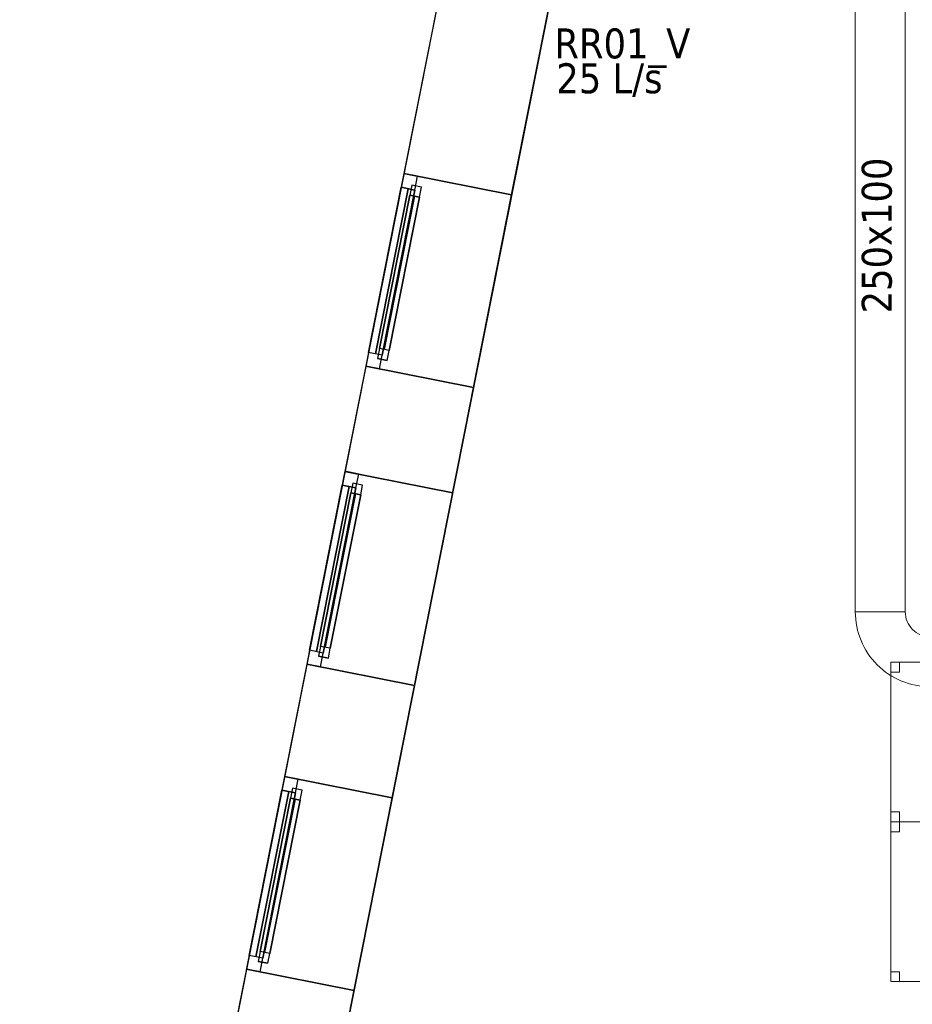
# Model space of a CAD drawing. Header units: metres. Extents: x 397.7 to 427.5, y 12.7 to 28.4.
# Tile 9 of 130: x 397.7 to 402.2, y 18.4 to 23.3. Entities that reach past the tile are written whole.
import ezdxf

# ---------------------------------------------------------------- set-up
doc = ezdxf.new("R2010")
doc.units = ezdxf.units.M
doc.layers.add('01_CARPINTERIA', color=5, linetype='Continuous', lineweight=25, true_color=0x0000ff)
doc.layers.add('01_SUELOS', color=7, linetype='Continuous', lineweight=25, true_color=0x007f00)
for name, color, linetype, lineweight in [('02_MOBILIARIO', 7, 'Continuous', 18), ('A-DETL-____-MBND', 7, 'Continuous', 18), ('A-GENM-____-OTLN', 7, 'Continuous', 18), ('A-WALL-____-MCUT', 7, 'Continuous', 25), ('A-WALL-____-OTLN', 7, 'Continuous', 25), ('M-HVAC-CDFF-IDEN', 7, 'Continuous', 30), ('M-HVAC-DUCT-IDEN', 7, 'Continuous', 30), ('M-HVAC-DUCT-OTLN', 7, 'Continuous', 18)]:
    doc.layers.add(name, color=color, linetype=linetype, lineweight=lineweight)
doc.styles.add('Tahoma_2', font='tahoma.ttf', dxfattribs={"height": 0.15})

# ---------------------------------------------------------------- blocks, each defined once
blk = doc.blocks.new('Family - Façana nord-oest P4-153718-07_CLI_AIRE_P4')
at = {"layer": 'A-WALL-____-MCUT', "color": 253, "true_color": 0xaaaaaa}
for p, q in [((5.7824, 0.55), (4.1642, 0.55)), ((5.7824, 0), (5.7824, 0.55)), ((7.3022, 0.55), (6.766, 0.55)), ((6.766, 0.55), (6.766, 0)), ((7.3022, 0), (7.3022, 0.55)), ((8.2857, 0.55), (8.2857, 0)), ((8.8601, 0.55), (8.2857, 0.55)), ((8.8601, 0), (8.8601, 0.55)), ((9.8436, 0.55), (9.8436, 0)), ((11.4494, 0.55), (9.8436, 0.55)), ((4.1642, 0), (5.7824, 0)), ((6.766, 0), (7.3022, 0)), ((8.2857, 0), (8.8601, 0)), ((9.8436, 0), (11.4494, 0))]:
    blk.add_line(p, q, dxfattribs=at)
at = {"layer": 'A-WALL-____-OTLN', "color": 253, "true_color": 0xaaaaaa}
for p, q in [((15.5778, 0.55), (-0.109, 0.55)), ((6.766, 0.55), (5.7824, 0.55)), ((5.7824, 0.55), (5.7824, 0)), ((6.766, 0), (6.766, 0.55)), ((8.2857, 0.55), (7.3022, 0.55)), ((7.3022, 0.55), (7.3022, 0)), ((8.2857, 0), (8.2857, 0.55)), ((9.8436, 0.55), (8.8601, 0.55)), ((8.8601, 0.55), (8.8601, 0)), ((9.8436, 0), (9.8436, 0.55)), ((0.1631, 0), (15.6867, 0)), ((5.7824, 0), (6.766, 0)), ((7.3022, 0), (8.2857, 0)), ((8.8601, 0), (9.8436, 0))]:
    blk.add_line(p, q, dxfattribs=at)
at = {"layer": 'A-WALL-____-OTLN', "color": 253, "lineweight": 18, "true_color": 0xaaaaaa}
blk.add_line((0, 0), (15.6867, 0), dxfattribs=at)
blk = doc.blocks.new('Family - Vano finestra P4-153722-07_CLI_AIRE_P4')
at = {"layer": 'A-GENM-____-OTLN', "color": 253, "true_color": 0xaaaaaa}
for p, q in [((399.0078, 19.5371), (398.8167, 18.5723)), ((398.8167, 18.5723), (399.0078, 19.5371)), ((399.5473, 19.4302), (399.0078, 19.5371)), ((399.5473, 19.4302), (399.0078, 19.5371)), ((399.3562, 18.4655), (399.5473, 19.4302)), ((399.5473, 19.4302), (399.3562, 18.4655)), ((398.8167, 18.5723), (399.3562, 18.4655)), ((399.3562, 18.4655), (398.8167, 18.5723))]:
    blk.add_line(p, q, dxfattribs=at)
blk = doc.blocks.new('Family - Vano finestra P4-153724-07_CLI_AIRE_P4')
at = {"layer": 'A-GENM-____-OTLN', "color": 253, "true_color": 0xaaaaaa}
for p, q in [((399.3106, 21.0653), (399.1194, 20.1005)), ((399.1194, 20.1005), (399.3106, 21.0653)), ((399.8501, 20.9584), (399.3106, 21.0653)), ((399.8501, 20.9584), (399.3106, 21.0653)), ((399.6589, 19.9936), (399.8501, 20.9584)), ((399.8501, 20.9584), (399.6589, 19.9936)), ((399.1194, 20.1005), (399.6589, 19.9936)), ((399.6589, 19.9936), (399.1194, 20.1005))]:
    blk.add_line(p, q, dxfattribs=at)
blk = doc.blocks.new('Family - Vano finestra P4-153730-07_CLI_AIRE_P4')
at = {"layer": 'A-GENM-____-OTLN', "color": 253, "true_color": 0xaaaaaa}
for p, q in [((399.6059, 22.5561), (399.4148, 21.5913)), ((399.4148, 21.5913), (399.6059, 22.5561)), ((400.1454, 22.4492), (399.6059, 22.5561)), ((400.1454, 22.4492), (399.6059, 22.5561)), ((399.9543, 21.4844), (400.1454, 22.4492)), ((400.1454, 22.4492), (399.9543, 21.4844)), ((399.4148, 21.5913), (399.9543, 21.4844)), ((399.9543, 21.4844), (399.4148, 21.5913))]:
    blk.add_line(p, q, dxfattribs=at)
blk = doc.blocks.new('Forma directa - LONDR55-XX_ZZ-ARQ-CAA-M3D-Londres55-153737-07_CLI_AIRE_P4')
at = {"layer": '01_CARPINTERIA', "color": 161, "true_color": 0xaaaaff}
for p, q in [((0.1, 0.1), (0.05, 0.1)), ((0.05, 0.1), (0.05, 0.05)), ((0.1, 0.1), (0.05, 0.1)), ((0.05, 0.1), (0.05, 0.05)), ((0.1, 0.05), (0.1, 0.1)), ((0.1, 0.1), (0.1, 0.05)), ((0.1, 0.1), (0.8835, 0.1)), ((0.8835, 0.1), (0.1, 0.1)), ((0.1, 0.1), (0.1, 0.05)), ((0.1, 0.05), (0.1, 0.1)), ((0.9335, 0.1), (0.8835, 0.1)), ((0.8835, 0.1), (0.8835, 0.05)), ((0.9335, 0.1), (0.8835, 0.1)), ((0.8835, 0.1), (0.8835, 0.05)), ((0.8835, 0.1), (0.8835, 0.05)), ((0.8835, 0.1), (0.8835, 0.05)), ((0.9335, 0.05), (0.9335, 0.1)), ((0.9335, 0.1), (0.9335, 0.05)), ((0.07, 0.07), (0, 0.07)), ((0, 0.07), (0, 0)), ((0.07, 0.07), (0, 0.07)), ((0, 0.07), (0, 0)), ((0.05, 0.05), (0.1, 0.05)), ((0.05, 0.05), (0.1, 0.05)), ((0.07, 0.07), (0.9135, 0.07)), ((0.9135, 0.07), (0.07, 0.07)), ((0.07, 0.07), (0.07, 0)), ((0.07, 0), (0.07, 0.07)), ((0.07, 0), (0.07, 0.07)), ((0.07, 0.07), (0.07, 0)), ((0.8835, 0.075), (0.1, 0.075)), ((0.8835, 0.075), (0.1, 0.075)), ((0.1, 0.05), (0.8835, 0.05)), ((0.8835, 0.05), (0.1, 0.05)), ((0.8835, 0.05), (0.9335, 0.05)), ((0.8835, 0.05), (0.9335, 0.05)), ((0.9135, 0.07), (0.9135, 0)), ((0.9135, 0.07), (0.9135, 0)), ((0.9835, 0.07), (0.9135, 0.07)), ((0.9135, 0.07), (0.9135, 0)), ((0.9835, 0.07), (0.9135, 0.07)), ((0.9135, 0.07), (0.9135, 0)), ((0.9835, 0), (0.9835, 0.07)), ((0.9835, 0.07), (0.9835, 0)), ((0, 0), (0.07, 0)), ((0, 0), (0.07, 0)), ((0.9135, 0.035), (0.07, 0.035)), ((0.07, 0.035), (0.9135, 0.035)), ((0.07, 0), (0.9135, 0)), ((0.9135, 0), (0.07, 0)), ((0.9135, 0), (0.9835, 0)), ((0.9135, 0), (0.9835, 0))]:
    blk.add_line(p, q, dxfattribs=at)
blk = doc.blocks.new('Forma directa - Finestra P4-153738-07_CLI_AIRE_P4')
blk.add_blockref('Forma directa - LONDR55-XX_ZZ-ARQ-CAA-M3D-Londres55-153737-07_CLI_AIRE_P4', (0, 0))
blk = doc.blocks.new('Forma directa - Finestra P4-154038-07_CLI_AIRE_P4')
blk.add_blockref('Forma directa - LONDR55-XX_ZZ-ARQ-CAA-M3D-Londres55-153737-07_CLI_AIRE_P4', (0, 0))
blk = doc.blocks.new('Forma directa - Finestra P4-154316-07_CLI_AIRE_P4')
blk.add_blockref('Forma directa - LONDR55-XX_ZZ-ARQ-CAA-M3D-Londres55-153737-07_CLI_AIRE_P4', (0, 0))
blk = doc.blocks.new('Family - Taula 140X80_P4-154330-07_CLI_AIRE_P4')
at = {"layer": 'A-DETL-____-MBND', "color": 253, "true_color": 0xaaaaaa}
for p, q in [((0, 0.8001), (0.0437, 0.8001)), ((0, 0.7501), (0, 0.8001)), ((0.0437, 0.8001), (0, 0.8001)), ((0, 0.8001), (0, 0.7501)), ((0, 0.8001), (1.3973, 0.8001)), ((0, 0), (0, 0.8001)), ((1.3973, 0.8001), (0, 0.8001)), ((0, 0.8001), (0, 0)), ((0.0437, 0.8001), (0.0437, 0.7501)), ((0.0437, 0.7501), (0.0437, 0.8001)), ((1.3536, 0.8001), (1.3973, 0.8001)), ((1.3536, 0.7501), (1.3536, 0.8001)), ((1.3973, 0.8001), (1.3536, 0.8001)), ((1.3536, 0.8001), (1.3536, 0.7501)), ((1.3973, 0.8001), (1.3973, 0.7501)), ((1.3973, 0.7501), (1.3973, 0.8001)), ((1.3973, 0.8001), (1.3973, 0)), ((1.3973, 0), (1.3973, 0.8001)), ((0.0437, 0.7501), (0, 0.7501)), ((0, 0.7501), (0.0437, 0.7501)), ((1.3973, 0.7501), (1.3536, 0.7501)), ((1.3536, 0.7501), (1.3973, 0.7501)), ((0, 0.05), (0.0437, 0.05)), ((0, 0), (0, 0.05)), ((0.0437, 0.05), (0, 0.05)), ((0, 0.05), (0, 0)), ((0.0437, 0.05), (0.0437, 0)), ((0.0437, 0), (0.0437, 0.05)), ((1.3536, 0.05), (1.3973, 0.05)), ((1.3536, 0), (1.3536, 0.05)), ((1.3973, 0.05), (1.3536, 0.05)), ((1.3536, 0.05), (1.3536, 0)), ((1.3973, 0.05), (1.3973, 0)), ((1.3973, 0), (1.3973, 0.05)), ((0.0437, 0), (0, 0)), ((0, 0), (0.0437, 0)), ((0, 0), (1.3973, 0)), ((1.3973, 0), (1.3536, 0)), ((1.3536, 0), (1.3973, 0)), ((1.3973, 0), (0, 0))]:
    blk.add_line(p, q, dxfattribs=at)
blk = doc.blocks.new('Family - Taula 140X80_P4-154391-07_CLI_AIRE_P4')
at = {"layer": 'A-DETL-____-MBND', "color": 253, "true_color": 0xaaaaaa}
for p, q in [((0, 0.7501), (0, 0.8001)), ((0, 0.8001), (0.0437, 0.8001)), ((0.0437, 0.8001), (0, 0.8001)), ((0, 0.8001), (0, 0.7501)), ((0, 0), (0, 0.8001)), ((0, 0.8001), (1.3973, 0.8001)), ((1.3973, 0.8001), (0, 0.8001)), ((0, 0.8001), (0, 0)), ((0.0437, 0.8001), (0.0437, 0.7501)), ((0.0437, 0.7501), (0.0437, 0.8001)), ((1.3536, 0.7501), (1.3536, 0.8001)), ((1.3536, 0.8001), (1.3973, 0.8001)), ((1.3973, 0.8001), (1.3536, 0.8001)), ((1.3536, 0.8001), (1.3536, 0.7501)), ((1.3973, 0.8001), (1.3973, 0)), ((1.3973, 0), (1.3973, 0.8001)), ((1.3973, 0.8001), (1.3973, 0.7501)), ((1.3973, 0.7501), (1.3973, 0.8001)), ((0.0437, 0.7501), (0, 0.7501)), ((0, 0.7501), (0.0437, 0.7501)), ((1.3973, 0.7501), (1.3536, 0.7501)), ((1.3536, 0.7501), (1.3973, 0.7501)), ((0, 0), (0, 0.05)), ((0, 0.05), (0.0437, 0.05)), ((0.0437, 0.05), (0, 0.05)), ((0, 0.05), (0, 0)), ((0.0437, 0.05), (0.0437, 0)), ((0.0437, 0), (0.0437, 0.05)), ((1.3536, 0), (1.3536, 0.05)), ((1.3536, 0.05), (1.3973, 0.05)), ((1.3973, 0.05), (1.3536, 0.05)), ((1.3536, 0.05), (1.3536, 0)), ((1.3973, 0.05), (1.3973, 0)), ((1.3973, 0), (1.3973, 0.05)), ((1.3973, 0), (0, 0)), ((0, 0), (1.3973, 0)), ((0.0437, 0), (0, 0)), ((0, 0), (0.0437, 0)), ((1.3973, 0), (1.3536, 0)), ((1.3536, 0), (1.3973, 0))]:
    blk.add_line(p, q, dxfattribs=at)
blk = doc.blocks.new('Family - LONDR55-XX_ZZ-ARQ-CAA-M3D-Londres55-154484-07_CLI_AIRE_P4')
at = {"layer": '01_SUELOS', "color": 9, "true_color": 0xaad4aa}
for p, q in [((2.9635, 14.9576), (0, 0)), ((0, 0), (2.9635, 14.9576))]:
    blk.add_line(p, q, dxfattribs=at)
blk = doc.blocks.new('LONDR55-XX_ZZ-ARQ-CAA-M3D-Londres55_ifc-1-07_CLI_AIRE_P4')
at = {"layer": '01_CARPINTERIA', "color": 253, "lineweight": 18, "true_color": 0xaaaaaa}
for name, p, rotation in [('Forma directa - Finestra P4-153738-07_CLI_AIRE_P4', (399.6059, 22.5561), 258.793356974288), ('Forma directa - Finestra P4-154038-07_CLI_AIRE_P4', (399.3106, 21.0653), 258.7933569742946), ('Forma directa - Finestra P4-154316-07_CLI_AIRE_P4', (399.0078, 19.5371), 258.7933569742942)]:
    blk.add_blockref(name, p, dxfattribs=dict(at, rotation=rotation))
at = {"layer": '01_SUELOS', "color": 253, "lineweight": 18, "true_color": 0xaaaaaa}
blk.add_blockref('Family - LONDR55-XX_ZZ-ARQ-CAA-M3D-Londres55-154484-07_CLI_AIRE_P4', (398.2952, 13.1106), dxfattribs=at)
at = {"layer": '02_MOBILIARIO', "color": 253, "lineweight": 18, "true_color": 0xaaaaaa}
for name, p in [('Family - Taula 140X80_P4-154330-07_CLI_AIRE_P4', (402.0446, 19.31)), ('Family - Taula 140X80_P4-154391-07_CLI_AIRE_P4', (402.0446, 18.51))]:
    blk.add_blockref(name, p, dxfattribs=at)
at = {"layer": 'A-GENM-____-OTLN', "color": 253, "lineweight": 18, "true_color": 0xaaaaaa}
for name in ['Family - Vano finestra P4-153730-07_CLI_AIRE_P4', 'Family - Vano finestra P4-153724-07_CLI_AIRE_P4', 'Family - Vano finestra P4-153722-07_CLI_AIRE_P4']:
    blk.add_blockref(name, (0, 0), dxfattribs=at)
at = {"layer": 'A-WALL-____-OTLN', "color": 253, "lineweight": 18, "true_color": 0xaaaaaa, "rotation": 258.7933562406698}
blk.add_blockref('Family - Façana nord-oest P4-153718-07_CLI_AIRE_P4', (400.7297, 28.2282), dxfattribs=at)
blk = doc.blocks.new('M_Codo rectangular - Radio - 1 W-351360-07_CLI_AIRE_P4')
at = {"layer": 'M-HVAC-DUCT-OTLN', "color": 143, "true_color": 0x32aad1}
for p, q in [((-0.125, 0.25), (0.125, 0.25)), ((0.125, 0.25), (-0.125, 0.25)), ((-0.25, 0.125), (-0.25, -0.125)), ((-0.25, -0.125), (-0.25, 0.125))]:
    blk.add_line(p, q, dxfattribs=at)
for radius, end in [(0.125, 360), (0.125, 0), (0.375, 0), (0.375, 0)]:
    blk.add_arc((-0.25, 0.25), radius, 270, end, dxfattribs=at)

msp = doc.modelspace()

# ---------------------------------------------------------------- linework, layer by layer
at = {"layer": 'M-HVAC-DUCT-OTLN', "color": 143, "true_color": 0x32aad1}
for p, q in [((401.8669, 20.3619), (401.8669, 27.4119)), ((402.1169, 27.4119), (402.1169, 20.3619)), ((401.8669, 20.3619), (402.1169, 20.3619))]:
    msp.add_line(p, q, dxfattribs=at)

# ---------------------------------------------------------------- block references
at = {"lineweight": 5}
msp.add_blockref('LONDR55-XX_ZZ-ARQ-CAA-M3D-Londres55_ifc-1-07_CLI_AIRE_P4', (0, 0), dxfattribs=at)
at = {"layer": 'M-HVAC-DUCT-OTLN', "color": 143, "true_color": 0x32aad1, "rotation": 270}
msp.add_blockref('M_Codo rectangular - Radio - 1 W-351360-07_CLI_AIRE_P4', (401.9919, 20.1119), dxfattribs=at)

# ---------------------------------------------------------------- texts
at = {"layer": 'M-HVAC-CDFF-IDEN', "char_height": 0.15, "attachment_point": 1, "style": 'Tahoma_2'}
for s, insert, width in [('RR01_V', (400.3599, 23.283), 0.84578), ('25 L/s', (400.3693, 23.1084), 0.661392)]:
    msp.add_mtext(s, dxfattribs=dict(at, insert=insert, width=width))
at = {"layer": 'M-HVAC-DUCT-IDEN', "insert": (401.8993, 21.856), "char_height": 0.15, "width": 0.913924, "attachment_point": 1, "rotation": 90, "style": 'Tahoma_2'}
msp.add_mtext('250x100', dxfattribs=at)

doc.saveas('drawing.dxf')
